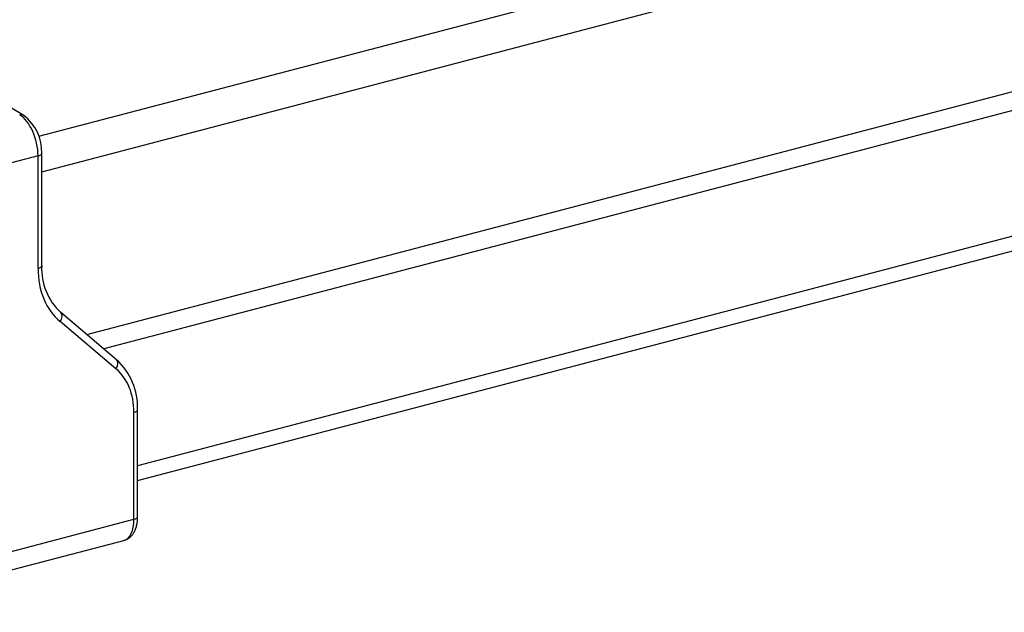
# Model space of a CAD drawing. Header units: millimetres. Extents: x 0 to 841, y 0 to 594.
# Tile 16 of 24: x 586 to 646, y 203 to 239. Entities that reach past the tile are written whole.
import ezdxf

# ---------------------------------------------------------------- set-up
doc = ezdxf.new("R2010")
doc.units = ezdxf.units.MM
for name, color, linetype in [('BOT-V6.0', 7, 'Continuous'), ('Default', 7, 'Continuous'), ('FRONT_E90-V6.0', 7, 'Continuous'), ('TOPV-V6.0', 7, 'Continuous')]:
    doc.layers.add(name, color=color, linetype=linetype)

# ---------------------------------------------------------------- blocks, each defined once
blk = doc.blocks.new('SE6')
at = {"layer": 'BOT-V6.0', "color": 7, "linetype": 'Continuous'}
for p, q in [((127.543, 33.886), (59.403, 16.006)), ((128.673, 26.545), (61.46, 8.908)), ((61.46, 8.019), (128.673, 25.656))]:
    blk.add_line(p, q, dxfattribs=at)
at = {"layer": 'FRONT_E90-V6.0', "color": 7, "linetype": 'Continuous'}
for p, q in [((54.562, 30.164), (44.669, 35.941)), ((55.424, 27.702), (38.811, 23.343)), ((55.424, 20.884), (55.424, 27.702)), ((55.646, 21.046), (55.646, 27.864)), ((60.188, 15.342), (56.806, 18.201)), ((60.144, 14.797), (56.762, 17.656)), ((61.238, 5.67), (61.238, 12.156)), ((61.46, 5.833), (61.46, 12.319)), ((44.626, 1.311), (61.238, 5.67)), ((44.02, 0.027), (60.632, 4.386))]:
    blk.add_line(p, q, dxfattribs=at)
for centre, radius, start, end in [((52.853, 27.954), 2.794, 358.15685, 52.28134), ((59.302, 20.878), 3.661, 177.36891, 227.01419), ((57.588, 12.469), 3.875, 357.78629, 47.85752)]:
    blk.add_arc(centre, radius, start, end, dxfattribs=at)
for centre, major_axis, ratio, start_param, end_param in [((54.31, 29.732), (-0.252, -0.432), 0.764351, 3.141135, 3.793927), ((54.31, 28.352), (0.508, -1.935), 0.512403, 1.097518, 2.668314), ((55.146, 27.864), (-0.5, 0), 0.391422, 2.161363, 3.141494), ((55.146, 21.046), (-0.5, 0), 0.391422, 2.161363, 3.141593), ((59.992, 22.083), (-2.773, -4.75), 0.764351, 5.364723, 6.150121), ((56.484, 17.819), (-0.323, -0.382), 0.639101, 1.682253, 3.139433), ((59.865, 14.96), (-0.323, -0.382), 0.639101, 1.682253, 3.141593), ((57.501, 11.176), (2.269, 3.886), 0.764351, 5.364723, 6.150121), ((60.96, 12.319), (-0.5, 0), 0.391422, 2.161363, 3.14146), ((60.125, 6.32), (-0.508, 1.935), 0.512403, 3.141593, 4.23911), ((60.96, 5.833), (-0.5, 0), 0.391422, 2.161363, 3.141593)]:
    blk.add_ellipse(centre, major_axis=major_axis, ratio=ratio, start_param=start_param, end_param=end_param, dxfattribs=at)
blk.add_open_spline([(60.634, 4.392), (60.674, 4.401), (60.766, 4.424), (60.915, 4.508), (61.062, 4.63), (61.188, 4.783), (61.293, 4.964), (61.374, 5.176), (61.431, 5.414), (61.457, 5.643), (61.459, 5.776), (61.46, 5.833)], degree=3, knots=[0, 0, 0, 0, 0.065828, 0.177444, 0.288678, 0.403003, 0.523362, 0.651322, 0.785789, 0.923316, 1, 1, 1, 1], dxfattribs=at)
at = {"layer": 'TOPV-V6.0', "color": 7, "linetype": 'Continuous'}
for p, q in [((55.469, 28.896), (96.036, 39.54)), ((55.646, 26.743), (96.916, 37.573)), ((58.373, 16.877), (126.515, 34.757))]:
    blk.add_line(p, q, dxfattribs=at)

msp = doc.modelspace()

# ---------------------------------------------------------------- block references
at = {"layer": 'Default', "color": 7}
msp.add_blockref('SE6', (531.926, 202.631), dxfattribs=at)

doc.saveas('drawing.dxf')
